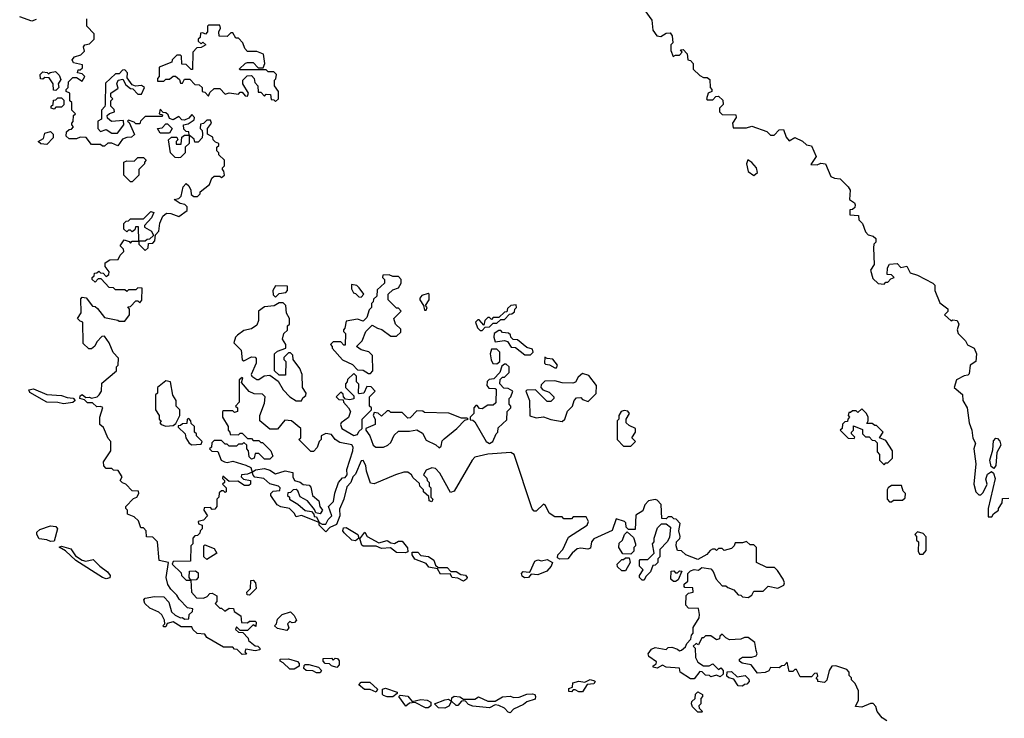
# Model space of a CAD drawing. Extents: x 2494106 to 2685573, y 758056 to 915185.
# Tile 217 of 256: x 2579960 to 2585251, y 830818 to 834570. Entities that reach past the tile are written whole.
import ezdxf

# ---------------------------------------------------------------- set-up
doc = ezdxf.new("R2010")
doc.units = 0

msp = doc.modelspace()

# ---------------------------------------------------------------- linework, layer by layer
at = {"layer": '0CON05XD'}
for points in [[(2583319.3, 834619.3), (2583357, 834567), (2583363, 834513), (2583383.6, 834483.6), (2583405, 834480), (2583435, 834497.5), (2583455, 834500), (2583467, 834483), (2583470, 834445), (2583460, 834435), (2583460, 834405), (2583471.7, 834371.7), (2583485, 834380), (2583505, 834380), (2583520, 834395), (2583511.7, 834408.3), (2583525, 834410), (2583547, 834387), (2583550, 834355), (2583565, 834350), (2583580, 834335), (2583580, 834305), (2583615, 834270), (2583635, 834260), (2583655, 834260), (2583668.3, 834248.3), (2583670, 834205), (2583680, 834195), (2583680, 834185), (2583660, 834175), (2583650, 834145), (2583655, 834140), (2583685, 834140), (2583701.7, 834158.3), (2583715, 834160), (2583738.3, 834138.3), (2583740, 834115), (2583720, 834095), (2583720, 834075), (2583735, 834060), (2583808.3, 834058.3), (2583810, 834045), (2583790, 834015), (2583795, 833990), (2583865, 833990), (2583895, 833997.5), (2583975, 833970), (2583995, 833950), (2584015, 833950), (2584041.7, 833978.3), (2584065, 833980), (2584078.3, 833938.3), (2584095, 833920), (2584125, 833937.5), (2584167, 833917), (2584188.3, 833898.3), (2584215, 833892.5), (2584240, 833835), (2584211.7, 833791.7), (2584245, 833790), (2584265, 833800), (2584290, 833795), (2584318.3, 833728.3), (2584338.3, 833718.3), (2584370, 833715), (2584413, 833673), (2584422.5, 833655), (2584420, 833605), (2584446.4, 833586.4), (2584450, 833575), (2584448.3, 833561.7), (2584435, 833550), (2584421.7, 833548.3), (2584421.7, 833521.7), (2584468.3, 833518.3), (2584470, 833495), (2584490, 833475), (2584505, 833430), (2584520, 833415), (2584547, 833407), (2584560, 833395), (2584560, 833375), (2584550, 833365), (2584547.5, 833345), (2584552.5, 833255), (2584532.5, 833225), (2584545, 833180), (2584573, 833153), (2584605, 833150), (2584615, 833160), (2584625, 833160), (2584641.7, 833178.3), (2584660, 833185), (2584645, 833200), (2584621.7, 833201.7), (2584623, 833237), (2584635, 833257.5), (2584675, 833260), (2584695, 833240), (2584727, 833247), (2584745, 833210), (2584785, 833197.5), (2584867.5, 833155), (2584877.5, 833145), (2584877.5, 833115), (2584905, 833050), (2584947, 833017), (2584947, 833003), (2584930, 832985), (2584965, 832952.5), (2584975, 832957.5), (2584997.5, 832955), (2585007.5, 832935), (2584997.5, 832905), (2585002.5, 832885), (2585042.5, 832845), (2585053.6, 832823.6), (2585090, 832805), (2585102.5, 832775), (2585097.5, 832735), (2585067.5, 832715), (2585061.7, 832668.3), (2585055, 832660), (2585035, 832657.5), (2584993.6, 832636.4), (2584982.5, 832595), (2585027, 832557), (2585027.5, 832525), (2585052.5, 832485), (2585062.5, 832405), (2585077.5, 832365), (2585083, 832323), (2585096.4, 832296.4), (2585087.5, 832265), (2585097.5, 832185), (2585087.5, 832075), (2585097.5, 832035), (2585115, 832017.5), (2585125, 832018.8), (2585138.5, 832031.5), (2585160, 832075), (2585152.4, 832102.4)], [(2580048.3, 834571.7), (2580025, 834562.5), (2579960, 834585)], [(2581240, 831205), (2581250, 831195), (2581250, 831185), (2581225, 831180), (2581175, 831190), (2581170, 831175), (2581178.3, 831161.7), (2581155, 831160), (2581128.3, 831188.3), (2581115, 831190), (2581105, 831200), (2581055, 831200), (2580965, 831252.5), (2580955, 831270), (2580913, 831273), (2580890, 831295), (2580885, 831310), (2580828.3, 831308.3), (2580785, 831336.7), (2580753, 831327), (2580745, 831310), (2580735, 831310), (2580730, 831315), (2580740, 831325), (2580737.5, 831345), (2580723.9, 831373.9), (2580707.7, 831387.7), (2580659.3, 831409.3), (2580633.3, 831435), (2580627.5, 831455), (2580635, 831462.5), (2580685, 831472.5), (2580735, 831470), (2580761.7, 831441.7), (2580775, 831390), (2580795, 831372.5), (2580825, 831357.5), (2580835, 831360), (2580845, 831350), (2580868.3, 831351.7), (2580870, 831375), (2580888.3, 831391.7), (2580890, 831405), (2580861.7, 831411.7), (2580817, 831457), (2580805, 831480), (2580771.7, 831511.7), (2580756.4, 831536.4), (2580746.7, 831575), (2580760, 831655), (2580710, 831665), (2580700, 831765), (2580675, 831790), (2580641.7, 831791.7), (2580640, 831825), (2580625, 831840), (2580611.7, 831841.7), (2580598.3, 831878.3), (2580575, 831900), (2580540, 831915), (2580540, 831935), (2580530, 831945), (2580530, 831955), (2580571.7, 831998.3), (2580590, 832005), (2580600, 832025), (2580598.3, 832038.3), (2580565, 832040), (2580530, 832075), (2580511.7, 832081.7), (2580500, 832095), (2580510, 832115), (2580488.3, 832148.3), (2580465, 832150), (2580455, 832160), (2580425, 832160), (2580413, 832173), (2580410, 832195), (2580450, 832255), (2580450, 832305), (2580435, 832320), (2580410, 832380), (2580390, 832395), (2580390, 832435), (2580406.4, 832486.4), (2580395, 832492.5), (2580375, 832490), (2580351.7, 832511.7), (2580325, 832512.5), (2580308.3, 832528.3), (2580282.5, 832535), (2580285, 832550), (2580295, 832557.5), (2580315, 832540), (2580335, 832542.5), (2580345, 832537.5), (2580376.2, 832543.8), (2580387.5, 832555), (2580400, 832575), (2580401.7, 832618.3), (2580480, 832685), (2580480, 832705), (2580490, 832715), (2580491.7, 832751.7), (2580463, 832783), (2580440, 832835), (2580415, 832870), (2580401.7, 832868.3), (2580375, 832840), (2580363, 832817), (2580345, 832802.5), (2580331.7, 832801.7), (2580301.7, 832831.7), (2580300, 832945), (2580285, 832950), (2580270, 832965), (2580290, 832995), (2580288.3, 833071.7), (2580295, 833080), (2580316.4, 833076.4), (2580351.7, 833031.7), (2580365, 833030), (2580378.3, 833018.3), (2580415, 832970), (2580487, 832957), (2580495, 832950), (2580525, 832950), (2580550, 832985), (2580550, 833015), (2580541.7, 833028.3), (2580555, 833030), (2580585, 833060), (2580595, 833060), (2580605, 833050), (2580617, 833063), (2580618.3, 833128.3), (2580595, 833130), (2580585, 833120), (2580545, 833120), (2580535, 833110), (2580525, 833120), (2580475, 833120), (2580465, 833130), (2580441.7, 833131.7), (2580398.3, 833178.3), (2580381.7, 833178.3), (2580365, 833160), (2580350, 833175), (2580350, 833185), (2580360, 833195), (2580361.7, 833208.3), (2580375, 833210), (2580385, 833220), (2580395, 833210), (2580408.3, 833208.3), (2580425, 833190), (2580438.3, 833201.7), (2580440, 833215), (2580420, 833245), (2580420, 833265), (2580445, 833280), (2580488.3, 833281.7), (2580500, 833305), (2580520, 833325), (2580518.3, 833338.3), (2580500, 833355), (2580521.7, 833388.3), (2580548.3, 833378.3), (2580555, 833370), (2580565, 833380), (2580600, 833380), (2580598.3, 833458.3), (2580581.7, 833458.3), (2580578.3, 833441.7), (2580565, 833430), (2580555, 833440), (2580545, 833440), (2580535, 833430), (2580520, 833445), (2580520, 833475), (2580531.7, 833488.3), (2580545, 833490), (2580555, 833500), (2580625, 833500), (2580665, 833540), (2580680, 833535), (2580667.5, 833505), (2580630, 833465), (2580630, 833455), (2580667.5, 833435), (2580678.3, 833411.7), (2580658.3, 833391.7), (2580645, 833390), (2580635, 833380), (2580600, 833380), (2580600, 833365), (2580635, 833330), (2580650, 833345), (2580651.7, 833368.3), (2580675, 833370), (2580687, 833383), (2580690, 833415), (2580707.5, 833435), (2580713.6, 833476.4), (2580730, 833515), (2580748.3, 833531.7), (2580771.7, 833528.3), (2580815, 833512.5), (2580860, 833545), (2580860, 833565), (2580848.3, 833578.3), (2580823, 833583), (2580790, 833605), (2580815, 833610), (2580828.3, 833621.7), (2580838.3, 833671.7), (2580855, 833690), (2580868.3, 833678.3), (2580880, 833655), (2580881.7, 833631.7), (2580895, 833620), (2580915, 833620), (2580930, 833635), (2580930, 833645), (2580980, 833685), (2580991.7, 833718.3), (2581005, 833730), (2581035, 833730), (2581045, 833722.5), (2581060, 833735), (2581057, 833757), (2581050, 833765), (2581050, 833775), (2581060, 833785), (2581060, 833815), (2581030, 833845), (2581030, 833855), (2581020, 833865), (2581020, 833885), (2581030, 833895), (2581030, 833905), (2581011.7, 833911.7), (2581000, 833925), (2580998.3, 833938.3), (2580970, 833955), (2580970, 833985), (2580990, 834015), (2580985, 834030), (2580965, 834030), (2580948.3, 834011.7), (2580931.7, 834008.3), (2580930, 833985), (2580940, 833975), (2580942.5, 833955), (2580940, 833935), (2580918.3, 833911.7), (2580901.7, 833911.7), (2580898.3, 833928.3), (2580870, 833950), (2580870, 833905), (2580850, 833885), (2580850, 833855), (2580825, 833830), (2580815, 833827.5), (2580795, 833830), (2580770, 833855), (2580760, 833925), (2580775, 833940), (2580805, 833940), (2580810, 833925), (2580800, 833915), (2580801.7, 833901.7), (2580828.3, 833901.7), (2580831.7, 833938.3), (2580845, 833950), (2580870, 833950), (2580868.3, 833968.3), (2580855, 833970), (2580841.7, 833981.7), (2580840, 834005), (2580865, 834010), (2580898.3, 834031.7), (2580900, 834045), (2580885, 834060), (2580868.3, 834041.7), (2580845, 834030), (2580831.7, 834031.7), (2580815, 834050), (2580785, 834032.5), (2580765, 834040), (2580758.3, 834058.3), (2580745, 834070), (2580731.7, 834071.7), (2580715, 834090), (2580710, 834065), (2580728.3, 834058.3), (2580725, 834050), (2580635, 834050), (2580610, 834025), (2580605, 834010), (2580585, 834010), (2580575, 834020), (2580545, 834030), (2580540, 834025), (2580548.3, 834018.3), (2580577, 833953), (2580561.7, 833938.3), (2580535, 833937.5), (2580511.7, 833928.3), (2580487.5, 833892.5), (2580455, 833907.5), (2580433, 833907), (2580415, 833890), (2580405, 833890), (2580395, 833900), (2580345, 833900), (2580317, 833937), (2580285, 833940), (2580265, 833930), (2580225, 833930), (2580210, 833945), (2580211.7, 833968.3), (2580225, 833980), (2580238.3, 833981.7), (2580250, 833995), (2580240, 834005), (2580240, 834015), (2580247, 834023), (2580250, 834055), (2580260, 834065), (2580240, 834085), (2580240, 834125), (2580230, 834135), (2580230, 834175), (2580210, 834185), (2580210, 834195), (2580220, 834205), (2580223, 834237), (2580245, 834260), (2580265, 834260), (2580295, 834240), (2580310, 834265), (2580295, 834280), (2580270, 834285), (2580275, 834300), (2580285, 834300), (2580298.3, 834311.7), (2580298.3, 834328.3), (2580248.3, 834338.3), (2580242.5, 834355), (2580255, 834370), (2580288.3, 834381.7), (2580308.3, 834401.7), (2580302.5, 834425), (2580310, 834435), (2580335, 834440), (2580360, 834465), (2580360, 834495), (2580320, 834535), (2580320, 834575)], [(2581335, 834130), (2581350, 834145), (2581350, 834185), (2581330, 834215), (2581330, 834245), (2581337, 834253), (2581340, 834275), (2581325, 834290), (2581295, 834290), (2581285, 834300), (2581145, 834300), (2581140, 834305), (2581173.6, 834336.4), (2581185, 834340), (2581215, 834340), (2581241.7, 834311.7), (2581268.3, 834311.7), (2581277.5, 834335), (2581270, 834385), (2581235, 834400), (2581185, 834400), (2581170, 834415), (2581160, 834445), (2581135, 834470), (2581121.7, 834471.7), (2581105, 834500), (2581095, 834500), (2581075, 834480), (2581031.7, 834481.7), (2581030, 834505), (2581040, 834525), (2581035, 834540), (2580975, 834540), (2580970, 834535), (2580970, 834505), (2580958.3, 834491.7), (2580945, 834500), (2580931.7, 834498.3), (2580930, 834475), (2580920, 834465), (2580920, 834455), (2580935, 834440), (2580945, 834450), (2580960, 834435), (2580935, 834420), (2580911.7, 834418.3), (2580890, 834395), (2580888.3, 834301.7), (2580881.7, 834301.7), (2580855, 834330), (2580831.7, 834331.7), (2580830, 834375), (2580825, 834380), (2580805, 834380), (2580780, 834355), (2580778.3, 834341.7), (2580710, 834315), (2580710, 834265), (2580700, 834255), (2580700, 834240), (2580735, 834240), (2580745, 834250), (2580765, 834250), (2580785, 834267.5), (2580797, 834267), (2580818.3, 834248.3), (2580825, 834230), (2580835, 834230), (2580845, 834250), (2580875, 834250), (2580901.7, 834221.7), (2580925, 834220), (2580940, 834205), (2580940, 834185), (2580955, 834180), (2580975, 834160), (2580981.7, 834178.3), (2581005, 834200), (2581035, 834200), (2581065, 834170), (2581085, 834177.5), (2581135, 834170), (2581145, 834180), (2581155, 834180), (2581171.7, 834161.7), (2581185, 834160), (2581190, 834175), (2581160, 834225), (2581160, 834245), (2581181.7, 834268.3), (2581205, 834270), (2581220, 834255), (2581223, 834233), (2581240, 834215), (2581241.7, 834181.7), (2581255, 834180), (2581275, 834160), (2581285, 834170), (2581308.3, 834168.3), (2581311.7, 834141.7), (2581325, 834140), (2581335, 834130)], [(2580155, 834190), (2580141.7, 834191.7), (2580140, 834225), (2580118.3, 834258.3), (2580095, 834260), (2580085, 834250), (2580071.7, 834251.7), (2580070, 834275), (2580085, 834290), (2580107, 834287), (2580115, 834280), (2580123, 834287), (2580151.7, 834291.7), (2580173, 834273), (2580181.7, 834248.3), (2580167.5, 834225), (2580170, 834205), (2580155, 834190)], [(2580485, 833960), (2580520, 834005), (2580518.3, 834028.3), (2580453, 834023), (2580431.7, 834041.7), (2580430, 834055), (2580443, 834067), (2580470, 834075), (2580467, 834087), (2580450, 834105), (2580450, 834135), (2580460, 834145), (2580450, 834155), (2580450, 834175), (2580488.3, 834201.7), (2580482.5, 834225), (2580490, 834245), (2580515, 834250), (2580530.7, 834220.7), (2580555, 834200), (2580568.3, 834198.3), (2580595, 834170), (2580615, 834170), (2580630, 834205), (2580615, 834217.5), (2580582.5, 834212.5), (2580565, 834220), (2580538.3, 834258.3), (2580540, 834285), (2580525, 834300), (2580511.7, 834298.3), (2580495, 834280), (2580475, 834280), (2580421.7, 834228.3), (2580420, 834115), (2580417, 834103), (2580400, 834085), (2580400, 834035), (2580380, 834025), (2580380, 833985), (2580395, 833970), (2580425, 833980), (2580455, 833960), (2580485, 833960)], [(2580145, 834090), (2580130, 834095), (2580130, 834105), (2580140, 834115), (2580141.7, 834138.3), (2580155, 834140), (2580165, 834150), (2580185, 834150), (2580197, 834137), (2580197, 834113), (2580185, 834100), (2580155, 834100), (2580145, 834090)], [(2580765, 833960), (2580715, 833960), (2580700, 833985), (2580725, 833990), (2580745, 834010), (2580755, 834010), (2580780, 833985), (2580765, 833960)], [(2580105, 833900), (2580073, 833903), (2580060, 833915), (2580088.3, 833931.7), (2580095, 833960), (2580125, 833970), (2580140, 833955), (2580140, 833935), (2580105, 833900)], [(2580565, 833700), (2580555, 833700), (2580520, 833735), (2580520, 833805), (2580535, 833812.5), (2580575, 833810), (2580595, 833830), (2580625, 833830), (2580640, 833815), (2580630, 833805), (2580630, 833795), (2580600, 833765), (2580600, 833735), (2580565, 833700)], [(2583905, 833733.3), (2583925, 833750), (2583920, 833775), (2583895, 833803.3), (2583873.3, 833816.7), (2583866.7, 833795), (2583874.1, 833754.1), (2583905, 833733.3)], [(2581845, 832670), (2581857.5, 832685), (2581856.2, 832766.2), (2581836.1, 832786.1), (2581795, 832797.5), (2581770, 832815), (2581800, 832845), (2581820, 832895), (2581855, 832930), (2581883, 832913), (2581907, 832907), (2581955, 832870), (2581985, 832870), (2582008.3, 832891.7), (2582008.3, 832908.3), (2581980, 832935), (2581970, 832965), (2582010, 833005), (2581995, 833020), (2581985, 833020), (2581940, 833065), (2581940, 833095), (2581965, 833120), (2581995, 833130), (2582010, 833155), (2582010, 833175), (2581995, 833190), (2581965, 833190), (2581945, 833200), (2581911.7, 833198.3), (2581910, 833185), (2581920, 833175), (2581920, 833155), (2581881.7, 833118.3), (2581880, 833085), (2581861.7, 833068.3), (2581860, 833055), (2581850, 833045), (2581850, 833025), (2581838.3, 833011.7), (2581825, 832970), (2581805, 832950), (2581775, 832962.5), (2581715, 832950), (2581707, 832913), (2581700, 832905), (2581700, 832895), (2581710, 832885), (2581708.3, 832821.7), (2581701.7, 832821.7), (2581685, 832840), (2581645, 832840), (2581630, 832825), (2581640, 832815), (2581640, 832805), (2581695, 832742.5), (2581748.3, 832718.3), (2581775, 832690), (2581805, 832687.5), (2581835, 832670), (2581845, 832670)], [(2581335, 833080), (2581355, 833100), (2581390, 833105), (2581400, 833115), (2581398.3, 833138.3), (2581335, 833140), (2581320, 833115), (2581323, 833093), (2581335, 833080)], [(2581795, 833080), (2581810, 833095), (2581785, 833130), (2581771.7, 833141.7), (2581742.5, 833147.5), (2581742.5, 833125), (2581753.6, 833103.6), (2581765, 833100), (2581781.7, 833081.7), (2581795, 833080)], [(2582145, 833010), (2582150, 833025), (2582140, 833035), (2582160, 833065), (2582160, 833095), (2582155, 833100), (2582121.7, 833088.3), (2582110, 833075), (2582110, 833065), (2582130, 833035), (2582135, 833010), (2582145, 833010)], [(2581475, 832522.5), (2581481.7, 832538.3), (2581498.3, 832551.7), (2581500, 832565), (2581480, 832595), (2581477.5, 832665), (2581466.1, 832696.1), (2581430, 832745), (2581428.3, 832768.3), (2581415, 832780), (2581405, 832780), (2581380, 832755), (2581380, 832745), (2581390, 832735), (2581388.3, 832661.7), (2581355, 832660), (2581330, 832685), (2581330, 832775), (2581345, 832790), (2581390, 832805), (2581390, 832825), (2581372.5, 832855), (2581380, 832885), (2581398.3, 832901.7), (2581400, 832925), (2581410, 832935), (2581410, 832965), (2581393, 832993), (2581390, 833035), (2581375, 833050), (2581355, 833050), (2581327, 833033), (2581275, 833027.5), (2581242.5, 833005), (2581242.5, 832955), (2581235, 832930), (2581205, 832910), (2581165, 832900), (2581130, 832875), (2581120, 832865), (2581110, 832835), (2581150, 832795), (2581155, 832742.5), (2581165, 832737.5), (2581205, 832760), (2581225, 832757.5), (2581230.7, 832750.7), (2581231.2, 832725), (2581203.8, 832665), (2581206.7, 832655), (2581235, 832636.7), (2581245, 832636.7), (2581273, 832657), (2581305, 832660), (2581348.3, 832628.3), (2581375, 832582.5), (2581412.5, 832545), (2581445, 832523.3), (2581475, 832522.5)], [(2582445, 832900), (2582461.7, 832918.3), (2582485, 832920), (2582505, 832940), (2582525, 832940), (2582545, 832960), (2582565, 832960), (2582591.7, 832988.3), (2582605, 832990), (2582618.3, 833001.7), (2582620, 833015), (2582630, 833025), (2582628.3, 833038.3), (2582600, 833035), (2582581.7, 833018.3), (2582578.3, 833001.7), (2582565, 833000), (2582535, 832970), (2582505, 832970), (2582495, 832960), (2582485, 832970), (2582475, 832970), (2582460, 832955), (2582455, 832930), (2582428.3, 832958.3), (2582421.7, 832958.3), (2582410, 832945), (2582420, 832915), (2582435, 832900), (2582445, 832900)], [(2582705, 832770), (2582720, 832785), (2582715, 832800), (2582685, 832810), (2582635, 832850), (2582611.7, 832851.7), (2582600, 832865), (2582598.3, 832878.3), (2582587, 832887), (2582555, 832890), (2582545, 832900), (2582535, 832900), (2582510, 832885), (2582507.5, 832865), (2582515, 832840), (2582565, 832847.5), (2582581.7, 832841.7), (2582601.7, 832811.7), (2582625, 832810), (2582675, 832770), (2582705, 832770)], [(2582525, 832722.5), (2582540, 832735), (2582540, 832785), (2582525, 832800), (2582495, 832800), (2582487.5, 832775), (2582493, 832743), (2582503, 832723), (2582525, 832722.5)], [(2582845, 832700), (2582850, 832715), (2582825, 832747.5), (2582795, 832750), (2582781.7, 832758.3), (2582780, 832725), (2582785, 832720), (2582807, 832717), (2582835, 832700), (2582845, 832700)], [(2582485, 832294), (2582503.3, 832305), (2582520, 832345), (2582530, 832355), (2582531.7, 832378.3), (2582578.3, 832421.7), (2582580, 832465), (2582600, 832485), (2582600, 832495), (2582590, 832505), (2582590, 832535), (2582600, 832545), (2582610, 832575), (2582585, 832590), (2582561.7, 832591.7), (2582540, 832615), (2582541.7, 832638.3), (2582555, 832650), (2582565, 832650), (2582590, 832675), (2582590, 832705), (2582575, 832720), (2582565, 832720), (2582551.7, 832708.3), (2582540, 832675), (2582508.3, 832641.7), (2582483, 832637), (2582473, 832627), (2582470, 832605), (2582481.7, 832591.7), (2582515, 832590), (2582520, 832585), (2582518.3, 832511.7), (2582505, 832500), (2582475, 832500), (2582445, 832480), (2582431.7, 832481.7), (2582418.3, 832498.3), (2582411.7, 832498.3), (2582400, 832485), (2582400, 832455), (2582380, 832435), (2582381.7, 832421.7), (2582395, 832420), (2582405, 832410), (2582467.5, 832305), (2582485, 832294)], [(2581605, 831860), (2581617.5, 831885), (2581637.5, 831905), (2581620, 831955), (2581647, 831983), (2581653, 832027), (2581672.5, 832085), (2581695, 832110), (2581708.3, 832111.7), (2581720, 832125), (2581717.5, 832155), (2581750, 832255), (2581751.2, 832275), (2581745, 832286), (2581680, 832300), (2581656, 832316), (2581635, 832342.5), (2581605, 832347.5), (2581580, 832335), (2581580, 832315), (2581570, 832305), (2581558.3, 832271.7), (2581538.3, 832251.7), (2581525, 832250), (2581460, 832315), (2581470, 832325), (2581470, 832375), (2581420, 832415), (2581385, 832420), (2581345, 832370), (2581305, 832370), (2581250, 832415), (2581250, 832445), (2581275, 832510), (2581280, 832545), (2581265, 832558.8), (2581220.7, 832560.7), (2581193.3, 832573.3), (2581151.7, 832621.7), (2581160, 832645), (2581155, 832647.5), (2581140, 832635), (2581140, 832515), (2581120, 832495), (2581130, 832485), (2581130, 832465), (2581115, 832460), (2581105, 832470), (2581055, 832470), (2581050, 832465), (2581050, 832435), (2581080, 832385), (2581080, 832365), (2581090, 832355), (2581091.7, 832341.7), (2581135, 832340), (2581145, 832350), (2581155, 832350), (2581185, 832320), (2581205, 832320), (2581215, 832310), (2581245, 832310), (2581255, 832300), (2581265, 832300), (2581310, 832255), (2581320, 832225), (2581305, 832210), (2581275, 832210), (2581245, 832240), (2581225, 832240), (2581220, 832215), (2581205, 832210), (2581193, 832223), (2581190, 832255), (2581180, 832265), (2581180, 832285), (2581165, 832300), (2581155, 832290), (2581135, 832290), (2581125, 832280), (2581085, 832280), (2581075, 832290), (2581065, 832290), (2581045, 832310), (2581005, 832310), (2580991.7, 832298.3), (2580990, 832275), (2580980, 832265), (2580993, 832253), (2581025, 832250), (2581042.5, 832205), (2581060, 832195), (2581075, 832192), (2581105, 832198.8), (2581175, 832177.5), (2581202.5, 832165), (2581210, 832140), (2581228, 832152), (2581275, 832160), (2581305, 832150), (2581335, 832130.8), (2581386.4, 832146.4), (2581428.3, 832138.3), (2581427.5, 832115), (2581437.5, 832095), (2581467, 832087), (2581483, 832073), (2581515, 832070), (2581525, 832060), (2581533.8, 832015), (2581566.7, 831986.7), (2581572.5, 831955), (2581586.7, 831935), (2581575, 831916.7), (2581551.7, 831921.7), (2581545, 831940), (2581506.2, 831985), (2581468, 832008), (2581455, 832040), (2581446.4, 832046.4), (2581430, 832045), (2581415, 832030), (2581401.7, 832028.3), (2581400, 832015), (2581410, 832005), (2581410, 831995), (2581455, 831967.5), (2581493.3, 831933.3), (2581528.3, 831928.3), (2581540, 831915), (2581541.7, 831901.7), (2581555, 831900), (2581570, 831870), (2581585, 831860), (2581605, 831860)], [(2581755, 832337.5), (2581775, 832342.5), (2581781.7, 832358.3), (2581800, 832375), (2581800, 832425), (2581850, 832475), (2581850, 832485), (2581840, 832495), (2581840, 832545), (2581870, 832575), (2581848.3, 832598.3), (2581825, 832600), (2581810, 832565), (2581785, 832560), (2581780, 832565), (2581781.7, 832611.7), (2581770, 832625), (2581770, 832655), (2581755, 832670), (2581721.7, 832638.3), (2581720, 832625), (2581710, 832615), (2581710, 832595), (2581755, 832550), (2581756.4, 832533.6), (2581735, 832527.5), (2581711.7, 832531.7), (2581700, 832545), (2581698.3, 832558.3), (2581685, 832570), (2581660, 832545), (2581675, 832530), (2581698.3, 832528.3), (2581700, 832515), (2581727.5, 832485), (2581737.5, 832465), (2581726.4, 832433.6), (2581687.5, 832405), (2581683.8, 832395), (2581692, 832375), (2581755, 832337.5)], [(2582875, 832412.5), (2582890, 832425), (2582903, 832467), (2582930, 832495), (2582940, 832525), (2582951.7, 832538.3), (2582975, 832540), (2582985, 832530), (2583015, 832520), (2583058.3, 832561.7), (2583060, 832605), (2583018.3, 832658.3), (2582985, 832670), (2582960.7, 832649.3), (2582946.4, 832623.6), (2582931.7, 832618.3), (2582875, 832620), (2582835, 832630), (2582781.7, 832628.3), (2582761.7, 832608.3), (2582760, 832595), (2582771.7, 832581.7), (2582805, 832570), (2582830, 832545), (2582830, 832535), (2582815, 832520), (2582795, 832520), (2582731.7, 832581.7), (2582685, 832580), (2582680, 832575), (2582700, 832525), (2582701.7, 832441.7), (2582735, 832432.5), (2582775, 832437.5), (2582815, 832422.5), (2582875, 832412.5)], [(2580195, 832506.7), (2580165, 832514), (2580105, 832516.2), (2580015, 832567.5), (2580008.3, 832581.7), (2580035, 832586.7), (2580105, 832557.5), (2580185, 832552.5), (2580215, 832540), (2580247.5, 832537.5), (2580257.5, 832525), (2580245, 832513.8), (2580195, 832506.7)], [(2580745, 832387.5), (2580785, 832390), (2580798.3, 832401.7), (2580820, 832445), (2580820, 832475), (2580800, 832495), (2580800, 832525), (2580783, 832553), (2580770, 832625), (2580745, 832630), (2580700, 832595), (2580700, 832565), (2580690, 832555), (2580690, 832475), (2580710, 832445), (2580710, 832425), (2580720, 832415), (2580712.5, 832405), (2580720, 832395), (2580745, 832387.5)], [(2584605, 832180), (2584615, 832190), (2584625, 832190), (2584650, 832215), (2584650, 832255), (2584615, 832310), (2584580, 832325), (2584600, 832355), (2584565, 832390), (2584555, 832390), (2584541.7, 832401.7), (2584511.7, 832401.7), (2584520, 832415), (2584520, 832435), (2584510, 832455), (2584485, 832480), (2584465, 832460), (2584455, 832470), (2584435, 832470), (2584425, 832460), (2584415, 832460), (2584412.5, 832445), (2584420, 832435), (2584410, 832425), (2584408.3, 832411.7), (2584395, 832410), (2584381.7, 832398.3), (2584380, 832375), (2584370, 832365), (2584411.7, 832321.7), (2584445, 832320), (2584448.3, 832328.3), (2584430, 832345), (2584430, 832355), (2584440, 832365), (2584441.7, 832388.3), (2584488.3, 832368.3), (2584490, 832345), (2584505, 832330), (2584525, 832330), (2584541.7, 832311.7), (2584555, 832310), (2584568.3, 832298.3), (2584568.3, 832248.3), (2584580, 832235), (2584580, 832205), (2584605, 832180)], [(2580885, 832287.5), (2580935, 832290), (2580940, 832305), (2580910, 832335), (2580910, 832345), (2580900, 832355), (2580900, 832385), (2580881.7, 832401.7), (2580880, 832415), (2580868.3, 832428.3), (2580860, 832425), (2580858.3, 832401.7), (2580835, 832400), (2580825, 832390), (2580811.7, 832388.3), (2580811.7, 832381.7), (2580850, 832345), (2580852.5, 832325), (2580870, 832295), (2580885, 832287.5)], [(2582215, 832270), (2582225, 832280), (2582231.2, 832308.8), (2582240.7, 832319.3), (2582310, 832375), (2582351.7, 832418.3), (2582370, 832425), (2582365, 832430), (2582335, 832430), (2582267, 832457), (2582135, 832460), (2582127, 832467), (2582095, 832470), (2582058.3, 832431.7), (2582045, 832430), (2582015, 832460), (2581955, 832460), (2581945, 832470), (2581935, 832470), (2581905, 832440), (2581886.7, 832456.7), (2581865, 832460), (2581860, 832445), (2581870, 832425), (2581870, 832395), (2581820, 832375), (2581820, 832365), (2581842.5, 832335), (2581860, 832285), (2581874.5, 832274.5), (2581915, 832274.4), (2581937.5, 832285), (2581955, 832300), (2581971.7, 832338.3), (2581995, 832360), (2582055, 832360), (2582095, 832367.5), (2582125, 832350), (2582145, 832312.5), (2582196.7, 832286.7), (2582215, 832270)], [(2583245, 832280), (2583270, 832305), (2583250, 832325), (2583270, 832355), (2583270, 832375), (2583235, 832390), (2583220, 832405), (2583220, 832425), (2583237.5, 832455), (2583228.3, 832468.3), (2583208.3, 832471.7), (2583192.5, 832465), (2583180, 832445), (2583180, 832425), (2583170, 832415), (2583170, 832315), (2583205, 832280), (2583245, 832280)], [(2585195, 832160), (2585180.6, 832170.6), (2585173.3, 832205), (2585190, 832260), (2585192.5, 832307.5), (2585205, 832322.5), (2585215, 832320.8), (2585226.9, 832306.9), (2585232.5, 832285), (2585211.2, 832245), (2585206, 832175), (2585195, 832160)], [(2584620, 830805), (2584595, 830820), (2584567.5, 830855), (2584561.7, 830881.7), (2584547, 830897), (2584533, 830897), (2584485, 830877.5), (2584451.7, 830881.7), (2584467.5, 830915), (2584467.5, 830965), (2584450, 831005), (2584430, 831025), (2584430, 831035), (2584418.3, 831048.3), (2584417.5, 831065), (2584405, 831080), (2584345, 831100), (2584325, 831097.5), (2584310, 831075), (2584297, 831023), (2584285, 831010), (2584250, 831015), (2584250, 831025), (2584240, 831035), (2584250, 831045), (2584245, 831060), (2584231.7, 831058.3), (2584215, 831040), (2584155, 831040), (2584135, 831080), (2584125, 831080), (2584115, 831070), (2584095, 831070), (2584085, 831120), (2584068.3, 831101.7), (2584055, 831100), (2584041.7, 831088.3), (2583995, 831090), (2583986.4, 831073.6), (2583967, 831063), (2583925, 831060), (2583890, 831105), (2583843.3, 831113.3), (2583827.5, 831125), (2583827.5, 831135), (2583845, 831146.7), (2583895, 831146.7), (2583917, 831153), (2583922.5, 831165), (2583918.3, 831181.7), (2583910, 831225), (2583875, 831252.5), (2583855, 831252.5), (2583835, 831242.5), (2583775, 831240), (2583755, 831250), (2583735, 831270), (2583721.7, 831258.3), (2583720, 831245), (2583705, 831240), (2583675, 831260), (2583645, 831260), (2583635, 831250), (2583625, 831250), (2583608.3, 831211.7), (2583595, 831220), (2583580, 831205), (2583590, 831195), (2583592.5, 831145), (2583605, 831120), (2583635, 831100), (2583665, 831100), (2583685, 831110), (2583715, 831080), (2583728.3, 831088.3), (2583740, 831075), (2583740, 831055), (2583725, 831040), (2583705, 831050), (2583675, 831040), (2583667, 831047), (2583645, 831050), (2583628.3, 831068.3), (2583615, 831070), (2583585, 831030), (2583565, 831030), (2583510, 831065), (2583505, 831087.5), (2583435, 831093.3), (2583415, 831102.5), (2583385, 831087.5), (2583365, 831092.5), (2583365, 831100), (2583380, 831110), (2583381.7, 831121.7), (2583340.7, 831150.7), (2583337.5, 831165), (2583355, 831190), (2583375, 831197.5), (2583435, 831187.5), (2583445, 831197.5), (2583465, 831200), (2583495, 831190), (2583505, 831180), (2583517, 831183), (2583538.3, 831201.7), (2583545, 831220), (2583567.5, 831242.5), (2583570, 831265), (2583580, 831275), (2583580, 831305), (2583611.7, 831358.3), (2583612.5, 831375), (2583608.3, 831408.3), (2583555, 831410), (2583540, 831425), (2583541.7, 831478.3), (2583555, 831490), (2583580, 831495), (2583578.3, 831518.3), (2583535, 831520), (2583530, 831525), (2583531.7, 831538.3), (2583550, 831555), (2583550, 831595), (2583565, 831610), (2583585, 831617.5), (2583607, 831613), (2583625, 831627.5), (2583675, 831620), (2583687, 831607), (2583702.5, 831565), (2583735, 831530), (2583755, 831530), (2583765, 831520), (2583798.3, 831508.3), (2583821.7, 831481.7), (2583835, 831480), (2583845, 831470), (2583875, 831467.5), (2583895, 831480), (2583905, 831500), (2583955, 831500), (2583982.5, 831527.5), (2584035, 831517.5), (2584066.4, 831533.6), (2584070, 831545), (2584063.3, 831565), (2584031.7, 831611.7), (2584017, 831627), (2583975, 831627.5), (2583920, 831655), (2583920, 831735), (2583905, 831750), (2583885, 831750), (2583865, 831767.5), (2583845, 831760), (2583805, 831760), (2583800, 831745), (2583785, 831730), (2583745, 831720), (2583735, 831730), (2583715, 831730), (2583705, 831720), (2583697, 831727), (2583683, 831727), (2583670, 831720), (2583653, 831697), (2583605, 831670), (2583540, 831695), (2583517, 831717), (2583495, 831720), (2583487.5, 831745), (2583490, 831765), (2583507, 831783), (2583510, 831795), (2583502.5, 831825), (2583510, 831865), (2583488.3, 831888.3), (2583475, 831890), (2583465, 831900), (2583445, 831900), (2583435, 831890), (2583411.7, 831891.7), (2583407, 831967), (2583385, 831990), (2583375, 831992.5), (2583340, 831985), (2583320, 831965), (2583308.3, 831931.7), (2583271.7, 831908.3), (2583268.3, 831831.7), (2583231.7, 831831.7), (2583220, 831845), (2583217, 831867), (2583210, 831875), (2583165, 831890), (2583143.3, 831826.7), (2583045, 831782.5), (2583033.3, 831765), (2583028.3, 831731.7), (2583013.6, 831726.4), (2582975, 831731.2), (2582955, 831727.5), (2582928.8, 831705), (2582906.1, 831673.9), (2582862.3, 831672.3), (2582850.5, 831680.5), (2582851.2, 831695), (2582878, 831725), (2582908.6, 831791.4), (2583010, 831855), (2583016.2, 831875), (2583005, 831900), (2582935, 831900), (2582925, 831890), (2582885, 831890), (2582875, 831900), (2582835, 831900), (2582805, 831920), (2582785, 831960), (2582775, 831967.5), (2582735, 831930), (2582725, 831930), (2582713.3, 831943.3), (2582616.7, 832235), (2582600, 832245), (2582475, 832236.5), (2582405, 832220), (2582391.2, 832205), (2582295, 832037.5), (2582275, 832030), (2582217.5, 832135), (2582195, 832160), (2582175, 832162.5), (2582145, 832150), (2582130, 832125), (2582148.3, 832108.3), (2582150, 832095), (2582160, 832085), (2582160, 832065), (2582170, 832055), (2582170, 832005), (2582180, 831995), (2582175, 831980), (2582160, 831985), (2582158.3, 832008.3), (2582130, 832035), (2582130, 832045), (2582110, 832065), (2582108.3, 832078.3), (2582075, 832110), (2582066.4, 832126.4), (2582045, 832140), (2582025, 832140), (2581980, 832125), (2581865, 832077.5), (2581845, 832080), (2581823.3, 832145), (2581820, 832175), (2581805, 832202.5), (2581795, 832200), (2581765, 832130), (2581750, 832115), (2581740, 832085), (2581718.3, 832061.7), (2581702.5, 831995), (2581678.3, 831941.7), (2581680, 831905), (2581661.7, 831858.3), (2581627, 831843), (2581605, 831820), (2581570, 831855), (2581570, 831870), (2581475, 831907.5), (2581445, 831900), (2581435, 831920), (2581410, 831945), (2581363, 831953), (2581343.6, 831963.6), (2581310, 832015), (2581310, 832025), (2581323, 832037), (2581358.3, 832041.7), (2581360, 832055), (2581350, 832065), (2581305, 832077.5), (2581272.5, 832105), (2581223.8, 832113.8), (2581213.8, 832123.8), (2581210, 832140), (2581185, 832128.8), (2581152.5, 832125), (2581150, 832115), (2581163, 832103), (2581200, 832095), (2581200, 832075), (2581191.7, 832068.3), (2581168.3, 832068.3), (2581131.7, 832091.7), (2581085, 832090), (2581051.7, 832118.3), (2581050, 832105), (2581060, 832095), (2581060, 832085), (2581050, 832075), (2581070, 832055), (2581070, 832035), (2581065, 832030), (2581055, 832040), (2581045, 832040), (2581031.7, 832028.3), (2581030, 832005), (2581020, 831995), (2581020, 831955), (2581008.3, 831941.7), (2580995, 831940), (2580985, 831950), (2580951.7, 831948.3), (2580950, 831935), (2580970, 831905), (2580948.3, 831881.7), (2580920, 831875), (2580921.7, 831861.7), (2580940, 831855), (2580940, 831835), (2580930, 831825), (2580928.3, 831811.7), (2580915, 831800), (2580901.7, 831798.3), (2580890, 831785), (2580890, 831755), (2580880, 831745), (2580878.3, 831661.7), (2580785, 831660), (2580780, 831645), (2580828.3, 831598.3), (2580830, 831585), (2580855, 831560), (2580880, 831560), (2580870, 831575), (2580871.7, 831608.3), (2580905, 831610), (2580918.3, 831598.3), (2580920, 831575), (2580908.3, 831561.7), (2580880, 831560), (2580882.5, 831495), (2580910, 831465), (2580947, 831463), (2580968.3, 831471.7), (2580981.7, 831488.3), (2580995, 831490), (2581020, 831475), (2581020, 831445), (2581010, 831435), (2581035, 831410), (2581045, 831410), (2581063, 831393), (2581085, 831410), (2581108.3, 831408.3), (2581111.7, 831391.7), (2581148.3, 831368.3), (2581151.7, 831331.7), (2581185, 831330), (2581195, 831340), (2581225, 831340), (2581230, 831335), (2581228.3, 831311.7), (2581215, 831320), (2581185, 831290), (2581145, 831290), (2581125, 831310), (2581120, 831295), (2581135, 831280), (2581158.3, 831278.3), (2581188.3, 831248.3), (2581190, 831235), (2581225, 831207.5), (2581240, 831205)], [(2585152.4, 832102.4), (2585160.4, 832129.6), (2585183.3, 832143.3), (2585194, 832134), (2585202.5, 832105), (2585164, 831945), (2585165, 831900), (2585185, 831900), (2585193.6, 831916.4), (2585220, 831935), (2585220, 831945), (2585240, 831975), (2585241.7, 831998.3), (2585275, 832000)], [(2584645, 831980), (2584655, 831990), (2584705, 831990), (2584718.3, 832001.7), (2584720, 832025), (2584708.3, 832038.3), (2584698.3, 832068.3), (2584645, 832067.5), (2584627.5, 832055), (2584622.5, 832045), (2584622.5, 831995), (2584635, 831980), (2584645, 831980)], [(2580125, 831766.7), (2580105, 831776.7), (2580065, 831782.5), (2580052.5, 831805), (2580053, 831817), (2580068.3, 831831.7), (2580125, 831852.5), (2580155, 831847.5), (2580163.3, 831835), (2580145, 831770), (2580125, 831766.7)], [(2581765, 831771.2), (2581744.4, 831774.4), (2581704.1, 831814.1), (2581696.7, 831825), (2581700, 831840), (2581715, 831843.3), (2581777.5, 831805), (2581783.3, 831785), (2581765, 831771.2)], [(2583315, 831560), (2583305, 831560), (2583290, 831575), (2583290, 831585), (2583310, 831615), (2583290, 831635), (2583290, 831665), (2583295, 831670), (2583335, 831670), (2583370, 831705), (2583360, 831755), (2583370, 831765), (2583370, 831785), (2583388.3, 831841.7), (2583408.3, 831861.7), (2583435, 831862.5), (2583457.5, 831845), (2583451.7, 831788.3), (2583440, 831765), (2583400, 831725), (2583400, 831685), (2583390, 831675), (2583390, 831655), (2583375, 831640), (2583361.7, 831638.3), (2583350, 831605), (2583325, 831580), (2583315, 831560)], [(2582033.6, 831706.4), (2581985, 831708), (2581953, 831733), (2581905, 831730), (2581875, 831742.5), (2581805, 831743.3), (2581798.3, 831748.3), (2581788.3, 831781.7), (2581815, 831817.5), (2581827.5, 831795), (2581890.7, 831760.7), (2581935, 831772.5), (2581955, 831760), (2581975, 831757.5), (2581995, 831770), (2582015, 831770), (2582043.6, 831733.6), (2582045, 831712.5), (2582033.6, 831706.4)], [(2583245, 831700), (2583201.7, 831701.7), (2583180, 831735), (2583181.7, 831758.3), (2583200, 831775), (2583210, 831805), (2583225, 831820), (2583258.3, 831788.3), (2583270, 831755), (2583270, 831745), (2583260, 831735), (2583260, 831715), (2583245, 831700)], [(2584815, 831700), (2584831.7, 831718.3), (2584831.7, 831791.7), (2584815, 831810), (2584785, 831820), (2584770, 831805), (2584780, 831795), (2584780, 831775), (2584790, 831765), (2584787.5, 831715), (2584795, 831700), (2584815, 831700)], [(2580425, 831566.7), (2580405, 831573.3), (2580262.5, 831665), (2580206.7, 831716.7), (2580172.5, 831737.5), (2580185, 831742.5), (2580235, 831727.5), (2580260.7, 831690.7), (2580295, 831667.5), (2580315, 831662.5), (2580355, 831670), (2580390, 831635), (2580432.5, 831605), (2580446.7, 831585), (2580445, 831572.5), (2580425, 831566.7)], [(2580965, 831670), (2580950, 831685), (2580950, 831745), (2580955, 831750), (2581005, 831730), (2581020, 831705), (2580965, 831670)], [(2582345, 831554.2), (2582315, 831570), (2582284.2, 831574.2), (2582273, 831593), (2582222, 831592), (2582205, 831620), (2582158.8, 831628.8), (2582145, 831650), (2582082.9, 831672.9), (2582068.8, 831695), (2582070, 831710), (2582100, 831710), (2582115, 831692.5), (2582156.2, 831686.2), (2582185, 831667.5), (2582195, 831640), (2582208.3, 831628.3), (2582257, 831627), (2582276.7, 831606.7), (2582306.1, 831606.1), (2582330.5, 831590.5), (2582355.8, 831585.8), (2582364, 831575), (2582362, 831565), (2582345, 831554.2)], [(2583215, 831610), (2583195, 831610), (2583171.7, 831631.7), (2583170, 831645), (2583195, 831670), (2583205, 831670), (2583215, 831680), (2583235, 831680), (2583240, 831655), (2583215, 831610)], [(2582672.3, 831572.3), (2582660.8, 831580.8), (2582656.2, 831595), (2582665, 831606.2), (2582697.5, 831602.5), (2582703, 831607), (2582727.7, 831662.3), (2582745, 831668.8), (2582765, 831664.2), (2582795, 831670), (2582823.3, 831655), (2582816.7, 831635), (2582792.7, 831607.3), (2582745, 831588), (2582708.3, 831591.7), (2582695, 831573.3), (2582672.3, 831572.3)], [(2583485, 831552.5), (2583473, 831553), (2583460, 831565), (2583461.7, 831608.3), (2583475, 831610), (2583485, 831600), (2583495, 831600), (2583505, 831610), (2583518.3, 831608.3), (2583498.3, 831561.7), (2583485, 831552.5)], [(2581195, 831480), (2581181.7, 831481.7), (2581180, 831495), (2581200, 831515), (2581201.7, 831558.3), (2581215, 831560), (2581227.5, 831545), (2581230, 831515), (2581195, 831480)], [(2581395, 831290), (2581345, 831300), (2581330, 831315), (2581340, 831325), (2581345, 831350), (2581370, 831375), (2581415, 831390), (2581435, 831370), (2581447.5, 831345), (2581437, 831333), (2581425, 831330), (2581411.7, 831338.3), (2581400, 831325), (2581407, 831303), (2581395, 831290)], [(2581411.2, 831081.2), (2581376.4, 831116.4), (2581360, 831125), (2581360, 831135), (2581405, 831136.7), (2581452.5, 831122.5), (2581461.7, 831111.7), (2581461.7, 831098.3), (2581435, 831082.5), (2581411.2, 831081.2)], [(2581555, 831061.2), (2581535, 831072.5), (2581500, 831075), (2581487.5, 831085), (2581488.3, 831101.7), (2581495, 831107.5), (2581513, 831107), (2581565, 831092.5), (2581582.5, 831075), (2581575, 831062.5), (2581555, 831061.2)], [(2581665, 831090), (2581635, 831100), (2581625, 831110), (2581601.7, 831111.7), (2581590, 831125), (2581591.7, 831138.3), (2581635, 831140), (2581645, 831130), (2581655, 831140), (2581668.3, 831138.3), (2581677, 831127), (2581677.5, 831105), (2581665, 831090)], [(2583845, 830990), (2583821.7, 830991.7), (2583798.3, 831028.3), (2583770, 831035), (2583760, 831045), (2583761.7, 831068.3), (2583785, 831070), (2583815, 831040), (2583858.3, 831048.3), (2583878.3, 831028.3), (2583880, 831015), (2583868.3, 831001.7), (2583855, 831000), (2583845, 830990)], [(2581875, 830957.5), (2581843, 830973), (2581812.3, 830972.3), (2581783, 830997), (2581795, 831012.5), (2581841.7, 831011.7), (2581882.5, 830975), (2581875, 830957.5)], [(2582985, 830960), (2582965, 830960), (2582945, 830970), (2582935, 830970), (2582925, 830960), (2582911.7, 830961.7), (2582911.7, 830978.3), (2582930, 830985), (2582931.7, 831008.3), (2582965, 831017.5), (2582997.5, 831012.5), (2583025, 831026.7), (2583049.3, 831019.3), (2583052.5, 831015), (2583045, 831003.3), (2583010, 831000), (2582985, 830960)], [(2581965, 830932.5), (2581935, 830932.5), (2581915, 830940), (2581910, 830945), (2581910, 830975), (2581925, 830980), (2581988.3, 830958.3), (2581988.3, 830951.7), (2581965, 830932.5)], [(2582155, 830873.3), (2582140, 830875), (2582085, 830902.5), (2582055, 830900), (2582035, 830882.5), (2581997.5, 830935), (2582005, 830942.5), (2582045, 830936), (2582068.3, 830908.3), (2582115, 830918), (2582150, 830915), (2582170, 830905), (2582170, 830885), (2582155, 830873.3)], [(2582595, 830847.5), (2582585, 830850), (2582565, 830872.5), (2582535, 830887.5), (2582515, 830890), (2582485, 830873.3), (2582395, 830883.3), (2582371.7, 830891.7), (2582355, 830910), (2582345, 830912.5), (2582335, 830910), (2582315, 830887.5), (2582305, 830887.5), (2582280, 830910), (2582266.4, 830883.6), (2582245, 830872.5), (2582210, 830875), (2582190, 830895), (2582245, 830917.5), (2582265, 830920), (2582280, 830910), (2582281.7, 830928.3), (2582295, 830937.5), (2582325, 830932.5), (2582345, 830920), (2582405, 830920), (2582425, 830932.5), (2582475, 830910), (2582515, 830910), (2582555, 830932.5), (2582595, 830937.5), (2582615, 830930), (2582645, 830931.2), (2582685, 830946.7), (2582715, 830950), (2582727.5, 830945), (2582732.5, 830935), (2582729.3, 830920.7), (2582685, 830906.7), (2582668.3, 830891.7), (2582613.9, 830866.1), (2582595, 830847.5)], [(2583625, 830850), (2583605, 830850), (2583575, 830880), (2583570, 830895), (2583571.7, 830908.3), (2583590, 830925), (2583591.7, 830948.3), (2583605, 830960), (2583630, 830945), (2583630, 830935), (2583620, 830925), (2583620, 830895), (2583610, 830885), (2583611.7, 830871.7), (2583630, 830855), (2583625, 830850)]]:
    msp.add_lwpolyline(points, dxfattribs=at)

doc.saveas('drawing.dxf')
